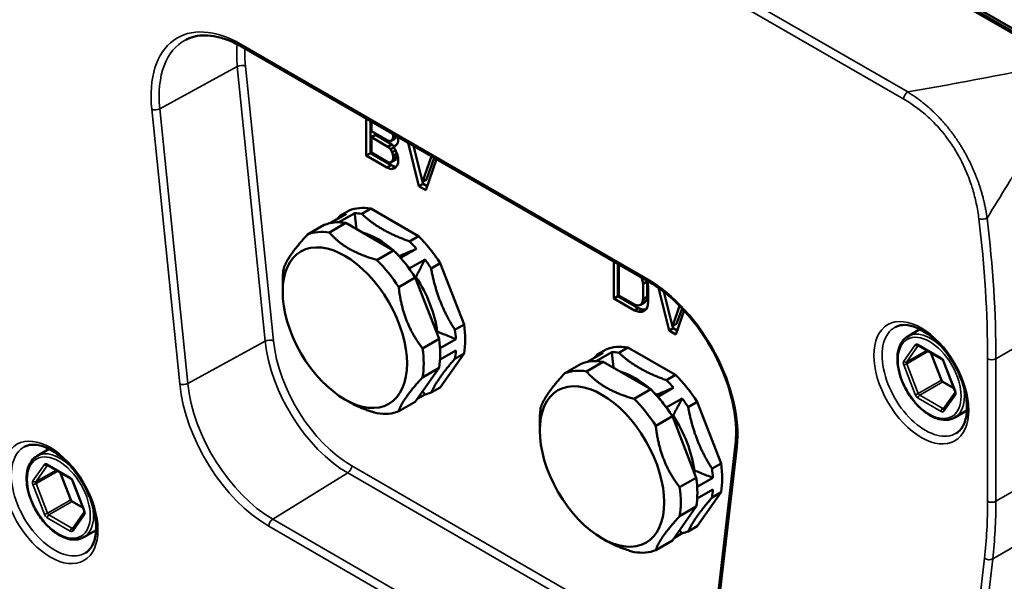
# Paper-space layout 'Sheet_1' of a CAD drawing. Header units: millimetres. Extents: x 0 to 118, y 0 to 118.
# Tile 191 of 206: x 76.21 to 79.52, y 84.44 to 86.32. Entities that reach past the tile are written whole.
import ezdxf

# ---------------------------------------------------------------- set-up
doc = ezdxf.new("R2010")
doc.units = ezdxf.units.MM
doc.layers.add('Visible (ANSI)', color=7, linetype='Continuous', lineweight=50)
doc.layers.add('Visible Narrow (ANSI)', color=7, linetype='Continuous', lineweight=35)

psp = doc.layouts.new('Sheet_1')

# ---------------------------------------------------------------- linework, layer by layer
at = {"layer": 'Visible (ANSI)'}
for p, q in [((76.2685, 88.17351), (79.72586, 86.1774)), ((76.2859, 88.17345), (79.71554, 86.19335)), ((76.95952, 86.22949), (78.32626, 85.44041)), ((77.37637, 85.86426), (77.37637, 85.98883)), ((77.39029, 85.8723), (77.39029, 85.98079)), ((77.39377, 85.97878), (77.39377, 85.94655)), ((77.39377, 85.94655), (77.44887, 85.91474)), ((77.40769, 85.93407), (77.39377, 85.92603)), ((77.46279, 85.90226), (77.40769, 85.93407)), ((77.46489, 85.93772), (77.46627, 85.93205)), ((77.47049, 85.93449), (77.46627, 85.93205)), ((77.44887, 85.89422), (77.39377, 85.92603)), ((77.39377, 85.92603), (77.39377, 85.87474)), ((77.45757, 85.91314), (77.44887, 85.91474)), ((77.46279, 85.90226), (77.44887, 85.89422)), ((77.47149, 85.92117), (77.45757, 85.91314)), ((77.46337, 85.91663), (77.45757, 85.91314)), ((77.46914, 85.89609), (77.46279, 85.90226)), ((77.46627, 85.92521), (77.46337, 85.91663)), ((77.47729, 85.92466), (77.46337, 85.91663)), ((77.46627, 85.92521), (77.46627, 85.93205)), ((77.47641, 85.93107), (77.46627, 85.92521)), ((77.47992, 85.90231), (77.46627, 85.89443)), ((77.47149, 85.92117), (77.47729, 85.92466)), ((77.47207, 85.89451), (77.48077, 85.90316)), ((77.47729, 85.92466), (77.47896, 85.9296)), ((77.48077, 85.90316), (77.48367, 85.91175)), ((77.48367, 85.92543), (77.48326, 85.92711)), ((77.48367, 85.92543), (77.48367, 85.91175)), ((77.51731, 85.90746), (77.55327, 85.76213)), ((77.39029, 85.8723), (77.37637, 85.86426)), ((77.45989, 85.83212), (77.39029, 85.8723)), ((77.39377, 85.87474), (77.44887, 85.84293)), ((77.44887, 85.89422), (77.45757, 85.88578)), ((77.46835, 85.892), (77.45757, 85.88578)), ((77.45757, 85.88578), (77.46337, 85.87559)), ((77.47466, 85.88211), (77.46337, 85.87559)), ((77.46337, 85.87559), (77.46627, 85.86366)), ((77.46627, 85.89443), (77.47207, 85.89451)), ((77.47207, 85.88767), (77.46627, 85.89443)), ((77.47965, 85.87138), (77.46627, 85.86366)), ((77.48077, 85.86896), (77.47207, 85.88767)), ((77.48019, 85.86143), (77.48019, 85.87021)), ((77.48367, 85.85703), (77.48077, 85.86896)), ((77.56487, 85.77596), (77.53474, 85.89739)), ((77.44597, 85.82408), (77.37637, 85.86426)), ((77.45757, 85.84132), (77.44887, 85.84293)), ((77.47149, 85.84936), (77.45757, 85.84132)), ((77.46337, 85.84481), (77.45757, 85.84132)), ((77.46627, 85.8534), (77.46337, 85.84481)), ((77.47729, 85.85285), (77.46337, 85.84481)), ((77.46627, 85.8534), (77.46627, 85.86366)), ((77.48019, 85.86143), (77.46627, 85.8534)), ((77.47149, 85.84936), (77.47729, 85.85285)), ((77.47729, 85.85285), (77.48019, 85.86143)), ((77.48077, 85.83135), (77.48367, 85.83993)), ((77.48367, 85.85703), (77.48367, 85.83993)), ((77.59499, 85.86261), (77.56487, 85.77596)), ((77.57647, 85.74874), (77.61242, 85.85254)), ((77.57879, 85.78399), (77.60426, 85.85726)), ((77.45989, 85.83212), (77.44597, 85.82408)), ((77.44597, 85.82408), (77.46047, 85.81913)), ((77.47439, 85.82717), (77.45989, 85.83212)), ((77.47439, 85.82717), (77.46047, 85.81913)), ((77.46047, 85.81913), (77.47207, 85.82269)), ((77.47207, 85.82269), (77.48077, 85.83135)), ((77.47754, 85.82813), (77.47439, 85.82717)), ((77.56719, 85.77017), (77.55327, 85.76213)), ((77.57879, 85.78399), (77.56487, 85.77596)), ((77.56719, 85.77017), (77.56564, 85.7764)), ((77.58111, 85.76213), (77.56719, 85.77017)), ((77.57647, 85.74874), (77.55327, 85.76213)), ((77.25578, 85.63792), (77.30876, 85.66851)), ((77.33769, 85.67109), (77.28471, 85.6405)), ((77.28835, 85.66244), (77.31889, 85.68007)), ((77.39182, 85.68658), (77.36128, 85.66895)), ((77.39182, 85.68658), (77.55174, 85.59425)), ((77.3083, 85.63836), (77.25262, 85.60622)), ((77.46822, 85.54603), (77.3083, 85.63836)), ((77.17969, 85.5997), (77.23537, 85.63185)), ((77.5212, 85.57662), (77.55174, 85.59425)), ((77.41255, 85.51389), (77.46822, 85.54603)), ((77.49182, 85.52093), (77.5448, 85.55152)), ((77.48747, 85.52725), (77.48646, 85.52694)), ((77.57373, 85.51553), (77.52075, 85.48494)), ((77.62467, 85.50352), (77.59413, 85.48589)), ((77.70463, 85.29743), (77.62467, 85.50352)), ((78.20719, 85.38459), (78.20719, 85.50915)), ((78.22111, 85.39263), (78.22111, 85.50112)), ((78.22459, 85.49911), (78.22459, 85.39506)), ((77.09596, 85.40736), (77.09596, 85.43951)), ((77.54116, 85.4553), (77.48548, 85.42316)), ((77.62112, 85.24922), (77.54116, 85.4553)), ((77.54268, 85.45137), (77.54343, 85.45763)), ((78.30013, 85.45549), (78.30289, 85.44903)), ((78.3071, 85.45147), (78.30289, 85.44903)), ((78.30289, 85.44903), (78.30579, 85.43368)), ((78.31971, 85.44172), (78.30579, 85.43368)), ((78.31971, 85.44172), (78.31918, 85.4445)), ((78.32029, 85.44241), (78.31967, 85.44421)), ((78.31971, 85.39042), (78.31971, 85.44172)), ((78.32318, 85.42363), (78.32029, 85.44241)), ((78.30579, 85.38238), (78.30579, 85.43368)), ((78.32318, 85.42363), (78.32318, 85.37234)), ((78.35739, 85.42048), (78.39278, 85.27744)), ((78.40438, 85.29126), (78.37568, 85.40694)), ((78.22111, 85.39263), (78.20719, 85.38459)), ((78.27679, 85.34441), (78.20719, 85.38459)), ((78.29071, 85.35245), (78.22111, 85.39263)), ((78.22459, 85.39506), (78.27679, 85.36493)), ((78.31101, 85.3715), (78.29709, 85.36347)), ((78.30289, 85.37038), (78.29709, 85.36347)), ((78.30579, 85.38238), (78.30289, 85.37038)), ((78.31681, 85.37841), (78.30289, 85.37038)), ((78.31971, 85.39042), (78.30579, 85.38238)), ((78.31101, 85.3715), (78.31681, 85.37841)), ((78.31681, 85.37841), (78.31971, 85.39042)), ((78.32029, 85.35691), (78.32318, 85.37234)), ((78.28839, 85.36165), (78.27679, 85.36493)), ((78.29071, 85.35245), (78.27679, 85.34441)), ((78.27679, 85.34441), (78.29129, 85.33946)), ((78.29709, 85.36347), (78.28839, 85.36165)), ((78.30521, 85.34749), (78.29071, 85.35245)), ((78.30521, 85.34749), (78.29129, 85.33946)), ((78.29129, 85.33946), (78.30289, 85.3396)), ((78.30289, 85.3396), (78.31449, 85.34658)), ((78.31507, 85.34762), (78.30521, 85.34749)), ((78.31449, 85.34658), (78.32029, 85.35691)), ((78.42828, 85.36001), (78.40438, 85.29126)), ((78.41598, 85.26405), (78.44364, 85.34389)), ((78.4183, 85.2993), (78.43647, 85.35156)), ((77.61479, 85.2737), (77.6094, 85.27941)), ((77.67409, 85.2798), (77.70463, 85.29743)), ((78.4067, 85.28548), (78.39278, 85.27744)), ((78.41598, 85.26405), (78.39278, 85.27744)), ((78.4183, 85.2993), (78.40438, 85.29126)), ((78.4067, 85.28548), (78.40516, 85.29171)), ((78.42062, 85.27744), (78.4067, 85.28548)), ((79.19421, 85.25765), (79.23525, 85.28134)), ((77.56544, 85.21707), (77.62112, 85.24922)), ((77.6243, 85.21804), (77.67728, 85.24863)), ((77.67728, 85.21006), (77.6243, 85.17947)), ((78.15135, 85.19633), (78.18189, 85.21396)), ((78.25482, 85.22047), (78.22428, 85.20284)), ((78.25482, 85.22047), (78.41475, 85.12814)), ((79.23047, 85.22665), (79.30756, 85.18214)), ((77.62467, 85.08644), (77.70463, 85.20019)), ((77.70463, 85.20019), (77.67409, 85.18256)), ((78.17131, 85.17225), (78.11563, 85.14011)), ((78.11878, 85.17181), (78.17176, 85.2024)), ((78.20069, 85.20498), (78.14771, 85.17439)), ((78.33123, 85.07992), (78.17131, 85.17225)), ((79.30754, 85.111), (79.27196, 85.20269)), ((79.3138, 85.17411), (79.35234, 85.07477)), ((77.54116, 85.03822), (77.62112, 85.15197)), ((77.62112, 85.15197), (77.56544, 85.11983)), ((78.0427, 85.13359), (78.09838, 85.16574)), ((78.38421, 85.11051), (78.41475, 85.12814)), ((77.59413, 85.0688), (77.62467, 85.08644)), ((78.27555, 85.04778), (78.33123, 85.07992)), ((78.35482, 85.05482), (78.4078, 85.08541)), ((79.34877, 85.08398), (79.31236, 85.10501)), ((77.30475, 85.04572), (77.31867, 85.03769)), ((77.54791, 85.04783), (77.57373, 85.06273)), ((78.35047, 85.06114), (78.34946, 85.06083)), ((78.43673, 85.04942), (78.38375, 85.01883)), ((79.35317, 85.06919), (79.3147, 85.01446)), ((77.48548, 85.00607), (77.54116, 85.03822)), ((78.48768, 85.03741), (78.45714, 85.01978)), ((78.56764, 84.83132), (78.48768, 85.03741)), ((79.35169, 84.98488), (79.39273, 85.00857)), ((78.40416, 84.98919), (78.34848, 84.95705)), ((78.48412, 84.78311), (78.40416, 84.98919)), ((78.40569, 84.98526), (78.40643, 84.99152)), ((77.95896, 84.94125), (77.95896, 84.9734)), ((76.27113, 84.85583), (76.31217, 84.87952)), ((78.61577, 84.89557), (78.52181, 84.08188)), ((76.30739, 84.82483), (76.38448, 84.78032)), ((78.4778, 84.80759), (78.47241, 84.8133)), ((78.5371, 84.81369), (78.56764, 84.83132)), ((76.38446, 84.70919), (76.34888, 84.80087)), ((78.42844, 84.75096), (78.48412, 84.78311)), ((78.48731, 84.75193), (78.54029, 84.78252)), ((76.39072, 84.77229), (76.42926, 84.67295)), ((78.54029, 84.74394), (78.48731, 84.71336)), ((78.48768, 84.62033), (78.56764, 84.73408)), ((78.56764, 84.73408), (78.5371, 84.71645)), ((76.42569, 84.68216), (76.38928, 84.70319)), ((78.40416, 84.57211), (78.48412, 84.68586)), ((78.48412, 84.68586), (78.42844, 84.65372)), ((76.43009, 84.66737), (76.39162, 84.61264)), ((78.45714, 84.60269), (78.48768, 84.62033)), ((76.42861, 84.58306), (76.46965, 84.60676)), ((78.16775, 84.57961), (78.18167, 84.57158)), ((78.41092, 84.58172), (78.43673, 84.59662)), ((78.34848, 84.53996), (78.40416, 84.57211))]:
    psp.add_line(p, q, dxfattribs=at)
for centre, major_axis, start_param, end_param in [((77.44124, 85.36562), (-0.16732, 0.28981), 6.0920329, 6.2002835), ((77.47178, 85.38325), (-0.16732, 0.28981), 5.8424883, 6.2002835), ((77.44124, 85.36562), (-0.16732, 0.28981), 5.8424883, 5.9507389), ((77.38826, 85.33503), (-0.16732, 0.28981), 5.8424883, 6.2002835), ((77.38826, 85.33503), (-0.16732, 0.28981), 5.9507389, 6.0920329), ((77.33259, 85.30289), (-0.16732, 0.28981), 5.8424883, 6.2002835), ((77.4161, 85.35111), (0.14234, -0.24654), 2.1027961, 2.6095929), ((77.44124, 85.36562), (0.16732, -0.28981), 1.9032427, 2.0114933), ((77.47178, 85.38325), (-0.16732, 0.28981), 4.7952908, 5.153086), ((77.38826, 85.33503), (-0.16732, 0.28981), 4.7952908, 5.153086), ((77.4161, 85.35111), (0.14234, -0.24654), 1.9937846, 2.0692125), ((77.33259, 85.30289), (0.16732, -0.28981), 1.6536981, 2.0114933), ((77.38826, 85.33503), (0.16732, -0.28981), 1.7619487, 1.9032427), ((77.44124, 85.36562), (0.16732, -0.28981), 1.6536981, 1.7619487), ((77.33259, 85.30289), (-0.16732, 0.28981), 0.6065006, 0.7853982), ((77.4161, 85.35111), (0.14234, -0.24654), 0.9465871, 1.6714068), ((77.44124, 85.36562), (0.16732, -0.28981), 0.8560452, 0.9642958), ((77.47178, 85.38325), (-0.16732, 0.28981), 3.7480932, 4.1058884), ((77.38826, 85.33503), (-0.16732, 0.28981), 3.7480932, 4.1058884), ((77.33259, 85.30289), (0.16732, -0.28981), 0.6065006, 0.9642958), ((77.38826, 85.33503), (0.16732, -0.28981), 0.7147512, 0.8560452), ((77.44124, 85.36562), (0.16732, -0.28981), 0.6065006, 0.7147512), ((78.33478, 84.91714), (-0.16732, 0.28981), 5.8424883, 6.2002835), ((78.25127, 84.86892), (-0.16732, 0.28981), 5.8424883, 6.2002835), ((78.25127, 84.86892), (-0.16732, 0.28981), 5.9507389, 6.0920329), ((78.30425, 84.89951), (-0.16732, 0.28981), 6.0920329, 6.2002835), ((78.30425, 84.89951), (-0.16732, 0.28981), 5.8424883, 5.9507389), ((78.19559, 84.83678), (-0.16732, 0.28981), 5.8424883, 6.2002835), ((78.27911, 84.885), (0.14234, -0.24654), 2.1027961, 2.6095929), ((78.30425, 84.89951), (0.16732, -0.28981), 1.9032427, 2.0114933), ((78.33478, 84.91714), (-0.16732, 0.28981), 4.7952908, 5.153086), ((79.31236, 85.11144), (-0.00394, 0.00682), 1.3089969, 2.3561945), ((78.25127, 84.86892), (-0.16732, 0.28981), 4.7952908, 5.153086), ((78.27911, 84.885), (0.14234, -0.24654), 1.9937846, 2.0692125), ((77.44124, 85.36562), (0.16732, -0.28981), 6.0920329, 6.2002835), ((78.19559, 84.83678), (0.16732, -0.28981), 1.6536981, 2.0114933), ((78.25127, 84.86892), (0.16732, -0.28981), 1.7619487, 1.9032427), ((78.30425, 84.89951), (0.16732, -0.28981), 1.6536981, 1.7619487), ((78.19559, 84.83678), (-0.16732, 0.28981), 0.6065006, 0.7853982), ((77.33259, 85.30289), (0.16732, -0.28981), 5.8424883, 6.2002835), ((78.27911, 84.885), (0.14234, -0.24654), 0.9465871, 1.6714068), ((78.30425, 84.89951), (0.16732, -0.28981), 0.8560452, 0.9642958), ((78.33478, 84.91714), (-0.16732, 0.28981), 3.7480932, 4.1058884), ((78.25127, 84.86892), (-0.16732, 0.28981), 3.7480932, 4.1058884), ((78.19559, 84.83678), (0.16732, -0.28981), 0.6065006, 0.9642958), ((78.25127, 84.86892), (0.16732, -0.28981), 0.7147512, 0.8560452), ((78.30425, 84.89951), (0.16732, -0.28981), 0.6065006, 0.7147512), ((76.38928, 84.70962), (-0.00394, 0.00682), 1.3089969, 2.3561945), ((78.30425, 84.89951), (0.16732, -0.28981), 6.0920329, 6.2002835), ((78.19559, 84.83678), (0.16732, -0.28981), 5.8424883, 6.2002835)]:
    psp.add_ellipse(centre, major_axis=major_axis, ratio=0.5773503, start_param=start_param, end_param=end_param, dxfattribs=at)
for centre in [(77.30475, 85.28682), (78.16775, 84.8207)]:
    psp.add_ellipse(centre, major_axis=(0.14764, -0.25572), ratio=0.5773503, dxfattribs=at)
for points, knots in [([(76.77057, 86.25314), (76.78012, 86.25812), (76.79038, 86.26187), (76.81229, 86.26685), (76.82396, 86.26807), (76.84855, 86.26782), (76.86148, 86.26634), (76.88829, 86.26058), (76.90218, 86.2563), (76.93052, 86.24496), (76.94498, 86.23789), (76.95952, 86.22949)], [3.95168604, 3.95168604, 3.95168604, 3.95168604, 4.10382663, 4.10382663, 4.25596722, 4.25596722, 4.4081078, 4.4081078, 4.56024839, 4.56024839, 4.71238898, 4.71238898, 4.71238898, 4.71238898]), ([(78.32626, 85.44041), (78.35606, 85.4232), (78.38621, 85.40037), (78.444, 85.3455), (78.47161, 85.31345), (78.52133, 85.24334), (78.54342, 85.20526), (78.5797, 85.12708), (78.59389, 85.087), (78.61293, 85.00915), (78.61782, 84.9714), (78.61802, 84.92245), (78.61728, 84.90868), (78.61577, 84.89557)], [4.712389, 4.712389, 4.712389, 4.712389, 5.0241842, 5.0241842, 5.3371739, 5.3371739, 5.6512611, 5.6512611, 5.9653613, 5.9653613, 6.27838, 6.27838, 6.4075403, 6.4075403, 6.4075403, 6.4075403]), ([(79.35721, 84.9327), (79.36812, 84.93932), (79.37713, 84.94985), (79.38863, 84.97707), (79.39191, 84.99201), (79.39355, 85.02528), (79.39215, 85.04339), (79.38473, 85.08144), (79.37869, 85.1014), (79.36245, 85.14107), (79.35222, 85.16078), (79.3286, 85.19776), (79.31522, 85.21503), (79.28687, 85.24522), (79.2719, 85.25816), (79.24221, 85.27846), (79.22749, 85.28587), (79.19996, 85.29491), (79.1872, 85.29651), (79.16695, 85.29484), (79.1589, 85.29243), (79.15178, 85.28851)], [5.5101301, 5.5101301, 5.5101301, 5.5101301, 5.9093976, 5.9093976, 6.2277406, 6.2277406, 6.5315838, 6.5315838, 6.8374463, 6.8374463, 7.1457919, 7.1457919, 7.454679, 7.454679, 7.7619621, 7.7619621, 8.0663259, 8.0663259, 8.3729209, 8.3729209, 8.6270369, 8.6270369, 8.6270369, 8.6270369]), ([(79.35169, 84.98488), (79.34327, 84.98002), (79.33363, 84.97734), (79.31267, 84.97641), (79.30129, 84.97839), (79.27765, 84.98691), (79.26537, 84.99372), (79.24147, 85.01142), (79.22986, 85.02234), (79.20856, 85.04711), (79.19885, 85.06093), (79.18224, 85.09011), (79.17533, 85.10545), (79.165, 85.13621), (79.16158, 85.15161), (79.15864, 85.18105), (79.15914, 85.19507), (79.16425, 85.22021), (79.16883, 85.23138), (79.18055, 85.24759), (79.18691, 85.25343), (79.19421, 85.25765)], [0.7853982, 0.7853982, 0.7853982, 0.7853982, 1.0770336, 1.0770336, 1.3851911, 1.3851911, 1.711222, 1.711222, 2.0396066, 2.0396066, 2.3665965, 2.3665965, 2.6929819, 2.6929819, 3.0200481, 3.0200481, 3.3484863, 3.3484863, 3.6739186, 3.6739186, 3.9269908, 3.9269908, 3.9269908, 3.9269908]), ([(79.22937, 85.22711), (79.22937, 85.22711), (79.22938, 85.22711), (79.22947, 85.22709), (79.2296, 85.22706), (79.22996, 85.22692), (79.2302, 85.2268), (79.23047, 85.22665)], [4.33190047, 4.33190047, 4.33190047, 4.33190047, 4.39822972, 4.39822972, 4.55530935, 4.55530935, 4.71238898, 4.71238898, 4.71238898, 4.71238898]), ([(79.30756, 85.18214), (79.30792, 85.18193), (79.30834, 85.18164), (79.30925, 85.1809), (79.30973, 85.18045), (79.31068, 85.17941), (79.31115, 85.17883), (79.31204, 85.17758), (79.31245, 85.17691), (79.31319, 85.17554), (79.31352, 85.17483), (79.31379, 85.17413), (79.3138, 85.17412), (79.3138, 85.17411)], [4.712389, 4.712389, 4.712389, 4.712389, 4.9191126, 4.9191126, 5.1285522, 5.1285522, 5.3379917, 5.3379917, 5.5474312, 5.5474312, 5.7568707, 5.7568707, 5.7595865, 5.7595865, 5.7595865, 5.7595865]), ([(79.35234, 85.07477), (79.35261, 85.07408), (79.35283, 85.0734), (79.35313, 85.07213), (79.35323, 85.07154), (79.35332, 85.07052), (79.35331, 85.07009), (79.35325, 85.06947), (79.3532, 85.06927), (79.35316, 85.06916), (79.35315, 85.06914), (79.35315, 85.06914)], [5.75958653, 5.75958653, 5.75958653, 5.75958653, 5.96902604, 5.96902604, 6.17846555, 6.17846555, 6.38790506, 6.38790506, 6.58848167, 6.58848167, 6.66367382, 6.66367382, 6.66367382, 6.66367382]), ([(76.43413, 84.53088), (76.44504, 84.5375), (76.45405, 84.54803), (76.46555, 84.57525), (76.46883, 84.59019), (76.47047, 84.62346), (76.46907, 84.64157), (76.46165, 84.67963), (76.45561, 84.69958), (76.43937, 84.73925), (76.42914, 84.75896), (76.40553, 84.79594), (76.39214, 84.81321), (76.36379, 84.8434), (76.34882, 84.85634), (76.31913, 84.87664), (76.30441, 84.88405), (76.27688, 84.89309), (76.26412, 84.89469), (76.24387, 84.89302), (76.23582, 84.89061), (76.2287, 84.8867)], [5.5101301, 5.5101301, 5.5101301, 5.5101301, 5.9093976, 5.9093976, 6.2277406, 6.2277406, 6.5315838, 6.5315838, 6.8374463, 6.8374463, 7.1457919, 7.1457919, 7.454679, 7.454679, 7.7619621, 7.7619621, 8.0663259, 8.0663259, 8.3729209, 8.3729209, 8.6270369, 8.6270369, 8.6270369, 8.6270369]), ([(76.42861, 84.58306), (76.42019, 84.5782), (76.41055, 84.57552), (76.38959, 84.5746), (76.37821, 84.57657), (76.35458, 84.58509), (76.34229, 84.5919), (76.31839, 84.6096), (76.30679, 84.62052), (76.28548, 84.64529), (76.27577, 84.65911), (76.25916, 84.68829), (76.25225, 84.70363), (76.24192, 84.73439), (76.2385, 84.74979), (76.23556, 84.77923), (76.23606, 84.79325), (76.24117, 84.81839), (76.24575, 84.82956), (76.25747, 84.84578), (76.26383, 84.85161), (76.27113, 84.85583)], [0.7853982, 0.7853982, 0.7853982, 0.7853982, 1.0770336, 1.0770336, 1.3851911, 1.3851911, 1.711222, 1.711222, 2.0396066, 2.0396066, 2.3665965, 2.3665965, 2.6929819, 2.6929819, 3.0200481, 3.0200481, 3.3484863, 3.3484863, 3.6739186, 3.6739186, 3.9269908, 3.9269908, 3.9269908, 3.9269908]), ([(76.30629, 84.82529), (76.30629, 84.82529), (76.3063, 84.82529), (76.30639, 84.82527), (76.30652, 84.82524), (76.30688, 84.8251), (76.30712, 84.82498), (76.30739, 84.82483)], [4.33190047, 4.33190047, 4.33190047, 4.33190047, 4.39822972, 4.39822972, 4.55530935, 4.55530935, 4.71238898, 4.71238898, 4.71238898, 4.71238898]), ([(76.38448, 84.78032), (76.38484, 84.78011), (76.38526, 84.77982), (76.38617, 84.77908), (76.38665, 84.77863), (76.3876, 84.7776), (76.38807, 84.77701), (76.38896, 84.77576), (76.38937, 84.77509), (76.39011, 84.77372), (76.39044, 84.77301), (76.39071, 84.77231), (76.39072, 84.7723), (76.39072, 84.77229)], [4.712389, 4.712389, 4.712389, 4.712389, 4.9191126, 4.9191126, 5.1285522, 5.1285522, 5.3379917, 5.3379917, 5.5474312, 5.5474312, 5.7568707, 5.7568707, 5.7595865, 5.7595865, 5.7595865, 5.7595865]), ([(76.42926, 84.67295), (76.42953, 84.67226), (76.42975, 84.67158), (76.43005, 84.67031), (76.43015, 84.66972), (76.43024, 84.6687), (76.43023, 84.66827), (76.43017, 84.66765), (76.43012, 84.66745), (76.43008, 84.66734), (76.43008, 84.66732), (76.43008, 84.66732)], [5.75958653, 5.75958653, 5.75958653, 5.75958653, 5.96902604, 5.96902604, 6.17846555, 6.17846555, 6.38790506, 6.38790506, 6.58848167, 6.58848167, 6.66367382, 6.66367382, 6.66367382, 6.66367382])]:
    psp.add_open_spline(points, degree=3, knots=knots, dxfattribs=at)
for points, weights in [([(77.3437, 85.61793), (77.34067, 85.64253), (77.33769, 85.67109)], [1.22339832, 1.17111678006, 1.11406003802]), ([(77.36128, 85.66895), (77.42202, 85.61168), (77.5212, 85.57662)], [1.17861380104, 1.25227716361, 1.17861380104]), ([(77.27859, 85.65109), (77.2833, 85.65664), (77.28835, 85.66244)], [1.18953670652, 1.18455432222, 1.17861380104]), ([(77.25262, 85.60622), (77.30557, 85.54445), (77.41255, 85.51389)], [1.18181818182, 1.25568181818, 1.18181818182]), ([(77.09973, 85.48595), (77.11269, 85.52723), (77.17969, 85.5997)], [1.18181818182, 1.25568181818, 1.18181818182]), ([(77.54343, 85.45763), (77.55704, 85.48406), (77.57373, 85.51553)], [1.241970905, 1.18133348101, 1.11405701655]), ([(77.59413, 85.48589), (77.61489, 85.37175), (77.67409, 85.2798)], [1.17861380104, 1.25227716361, 1.17861380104]), ([(77.48548, 85.42316), (77.49844, 85.30451), (77.56544, 85.21707)], [1.18181818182, 1.25568181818, 1.18181818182]), ([(77.67409, 85.18256), (77.61489, 85.11458), (77.59413, 85.0688)], [1.17861380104, 1.25227716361, 1.17861380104]), ([(78.1416, 85.18498), (78.14631, 85.19053), (78.15135, 85.19633)], [1.18953670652, 1.18455432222, 1.17861380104]), ([(78.20671, 85.15181), (78.20368, 85.17642), (78.20069, 85.20498)], [1.22339832, 1.17111678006, 1.11406003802]), ([(78.22428, 85.20284), (78.28502, 85.14557), (78.38421, 85.11051)], [1.17861380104, 1.25227716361, 1.17861380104]), ([(78.11563, 85.14011), (78.16857, 85.07834), (78.27555, 85.04778)], [1.18181818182, 1.25568181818, 1.18181818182]), ([(77.56544, 85.11983), (77.49844, 85.04735), (77.48548, 85.00607)], [1.18181818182, 1.25568181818, 1.18181818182]), ([(77.96274, 85.01984), (77.9757, 85.06112), (78.0427, 85.13359)], [1.18181818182, 1.25568181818, 1.18181818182]), ([(78.40643, 84.99152), (78.42004, 85.01795), (78.43673, 85.04942)], [1.241970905, 1.18133348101, 1.11405701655]), ([(77.41255, 84.99956), (77.35744, 85.0153), (77.31867, 85.03769)], [1.18181818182, 1.21875, 1.21875]), ([(78.45714, 85.01978), (78.47789, 84.90564), (78.5371, 84.81369)], [1.17861380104, 1.25227716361, 1.17861380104]), ([(78.34848, 84.95705), (78.36144, 84.8384), (78.42844, 84.75096)], [1.18181818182, 1.25568181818, 1.18181818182]), ([(78.5371, 84.71645), (78.47789, 84.64847), (78.45714, 84.60269)], [1.17861380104, 1.25227716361, 1.17861380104]), ([(78.42844, 84.65372), (78.36144, 84.58124), (78.34848, 84.53996)], [1.18181818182, 1.25568181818, 1.18181818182]), ([(78.27555, 84.53345), (78.22044, 84.54919), (78.18167, 84.57158)], [1.18181818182, 1.21875, 1.21875])]:
    psp.add_rational_spline(points, weights, degree=2, dxfattribs=at)
for points in [[(77.5448, 85.55152), (77.53813, 85.54868), (77.52499, 85.5431), (77.50593, 85.53504), (77.49356, 85.52981), (77.48747, 85.52725)], [(77.67728, 85.24863), (77.67002, 85.25148), (77.6557, 85.25713), (77.63494, 85.26545), (77.62144, 85.27096), (77.61479, 85.2737)], [(78.4078, 85.08541), (78.40113, 85.08257), (78.38799, 85.07699), (78.36894, 85.06893), (78.35657, 85.0637), (78.35047, 85.06114)], [(77.57373, 85.06273), (77.57083, 85.06597), (77.56797, 85.06918), (77.56516, 85.07237)], [(78.54029, 84.78252), (78.53302, 84.78537), (78.51871, 84.79102), (78.49794, 84.79934), (78.48445, 84.80485), (78.4778, 84.80759)], [(78.43673, 84.59662), (78.43383, 84.59986), (78.43098, 84.60307), (78.42816, 84.60626)]]:
    psp.add_open_spline(points, degree=3, dxfattribs=at)
at = {"layer": 'Visible Narrow (ANSI)'}
for p, q in [((79.71553, 86.17614), (76.25817, 88.17225)), ((79.18045, 86.05428), (76.11401, 87.82469)), ((76.12743, 87.84851), (79.19389, 86.07809)), ((76.95545, 86.2385), (78.32218, 85.44942)), ((77.06489, 85.24269), (76.97094, 86.16487)), ((76.9437, 86.16309), (76.68346, 86.02165)), ((77.03765, 85.24092), (76.9437, 86.16309)), ((76.65622, 86.01987), (76.75018, 85.09769)), ((76.68346, 86.02165), (76.77742, 85.09947)), ((79.82416, 85.37522), (79.4901, 85.18234)), ((76.77742, 85.09947), (77.03765, 85.24092)), ((79.2192, 85.22939), (79.18065, 85.17455)), ((79.22959, 85.2266), (79.19104, 85.17177)), ((79.19104, 85.17177), (79.25828, 85.21059)), ((79.26385, 85.20738), (79.19104, 85.16534)), ((79.22884, 85.23025), (79.30593, 85.18574)), ((79.23005, 85.22687), (79.22959, 85.2266)), ((79.35412, 85.07441), (79.31557, 85.17375)), ((79.46226, 84.70379), (79.46226, 85.18234)), ((79.4901, 85.18234), (79.4901, 84.70379)), ((79.18065, 85.1617), (79.2192, 85.06236)), ((79.19104, 85.16534), (79.22959, 85.066)), ((79.22959, 85.066), (79.30754, 85.111)), ((79.31236, 85.10501), (79.23441, 85.06)), ((79.30593, 85.00585), (79.22884, 85.05036)), ((79.23441, 85.06), (79.3115, 85.0155)), ((79.31557, 85.00671), (79.35412, 85.06155)), ((79.3115, 85.0155), (79.31812, 85.01932)), ((78.52745, 84.07159), (78.6214, 84.88527)), ((79.4901, 84.70379), (79.82416, 84.89666)), ((76.29612, 84.82757), (76.25758, 84.77274)), ((76.30651, 84.82479), (76.26797, 84.76995)), ((76.26797, 84.76995), (76.3352, 84.80877)), ((76.30576, 84.82843), (76.38285, 84.78392)), ((76.30697, 84.82505), (76.30651, 84.82479)), ((77.32779, 84.82292), (78.50661, 84.14233)), ((76.34077, 84.80556), (76.26797, 84.76352)), ((77.31436, 84.7991), (77.06284, 84.64374)), ((78.49318, 84.11851), (77.31436, 84.7991)), ((76.25758, 84.75988), (76.29612, 84.66054)), ((76.26797, 84.76352), (76.30651, 84.66418)), ((76.43104, 84.67259), (76.39249, 84.77193)), ((76.30651, 84.66418), (76.38446, 84.70919)), ((76.38928, 84.70319), (76.31133, 84.65818)), ((79.81341, 84.70351), (79.47935, 84.51064)), ((76.38285, 84.60403), (76.30576, 84.64854)), ((76.31133, 84.65818), (76.38842, 84.61368)), ((76.39249, 84.60489), (76.43104, 84.65973)), ((77.06284, 84.64374), (78.24166, 83.96315)), ((76.38842, 84.61368), (76.39504, 84.6175)), ((78.22822, 83.93933), (77.0494, 84.61993)), ((79.45162, 84.51257), (79.22634, 82.56162)), ((79.47935, 84.51064), (79.25407, 82.55969))]:
    psp.add_line(p, q, dxfattribs=at)
for centre, major_axis, ratio, start_param, end_param in [((76.95545, 85.8903), (-0.21323, 0.36932), 0.5773503, 5.4977871, 7.1929385), ((76.96888, 85.89806), (-0.20339, 0.35229), 0.5773503, 6.2584901, 7.1929385), ((77.2204, 86.04327), (-0.19718, 0.34153), 0.5773503, 0.6762879, 0.9097532), ((76.96937, 86.24654), (-0.00984, -0.01705), 0.5773503, 5.4977871, 6.2831853), ((77.23384, 86.05103), (-0.18735, 0.32449), 0.5773503, 0.7196857, 0.9097532), ((76.95702, 86.15683), (-0.01958, -0.002), 0.5012804, 3.872086, 5.4079758), ((79.19437, 86.06231), (0.00984, 0.01705), 0.5773503, 0.8203207, 2.3561945), ((76.67014, 86.02791), (-0.01958, -0.002), 0.5012804, 0.7304934, 2.2663831), ((79.44677, 85.66029), (-0.01954, -0.00237), 0.4848137, 0.7209752, 2.2917715), ((76.83149, 86.70122), (1.86024, -3.22202), 0.5773503, 0.7853982, 0.9350563), ((76.84541, 86.70926), (1.87008, -3.23907), 0.5773503, 0.7853982, 0.9350563), ((78.32218, 85.10122), (-0.21323, 0.36932), 0.5773503, 3.8026358, 5.4977871), ((78.3361, 85.45746), (-0.00984, -0.01705), 0.5773503, 5.4977871, 6.2831853), ((79.25322, 85.10987), (-0.10272, 0.17792), 0.5773503, 6.2708424, 9.4371209), ((79.27295, 85.12127), (-0.07874, 0.13638), 0.5773503, 5.2097093, 6.2831853), ((77.05097, 85.23466), (0.01958, 0.002), 0.5012804, 0.7304934, 2.2663831), ((77.31436, 85.1211), (-0.19718, 0.34153), 0.5773503, 0.9097532, 2.3561945), ((77.32779, 85.12885), (-0.18735, 0.32449), 0.5773503, 0.9097532, 2.3561945), ((79.22884, 85.21739), (-0.00787, 0.01364), 0.5773503, 5.4977871, 6.5449847), ((79.22477, 85.2326), (0.00644, -0.00453), 0.7886751, 4.3615096, 5.9323059), ((79.23441, 85.23346), (-0.00394, -0.00682), 0.5773503, 5.4977871, 6.2831853), ((79.23441, 85.22061), (-0.00394, 0.00682), 0.5773503, 0.1679057, 0.2617994), ((79.1903, 85.16256), (-0.00787, 0.01364), 0.5773503, 0.2617994, 1.3089969), ((79.18622, 85.17777), (0.00644, -0.00453), 0.7886751, 4.3615096, 5.9323059), ((79.30593, 85.17289), (-0.00787, 0.01364), 0.5773503, 4.4505896, 5.4977871), ((79.3115, 85.18896), (-0.00394, -0.00682), 0.5773503, 5.4977871, 6.2831853), ((79.32114, 85.17696), (-0.00734, -0.00285), 0.2113249, 0, 0.6319143), ((79.47618, 85.19038), (-0.01969, 0), 0.5773503, 0.7853982, 2.3561945), ((79.18622, 85.16491), (-0.00734, -0.00285), 0.2113249, 0.6319143, 2.2027106), ((79.19587, 85.16577), (-0.00394, 0.00682), 0.5773503, 0.2617994, 1.3089969), ((76.7641, 85.10573), (0.01958, 0.002), 0.5012804, 3.872086, 5.4079758), ((77.0494, 84.96813), (0.21323, -0.36932), 0.5773503, 4.0513458, 5.4977871), ((77.06284, 84.97588), (0.20339, -0.35229), 0.5773503, 4.0513458, 5.4977871), ((79.27295, 85.12127), (0.07874, -0.13638), 0.5773503, 0, 1.0734761), ((79.35968, 85.07762), (-0.00734, -0.00285), 0.2113249, 0, 0.6319143), ((79.34447, 85.07354), (0.00787, -0.01364), 0.5773503, 0.2617994, 1.3089969), ((79.22477, 85.06557), (0.00734, 0.00285), 0.2113249, 3.773507, 5.3443033), ((79.22884, 85.06322), (0.00787, -0.01364), 0.5773503, 4.4505896, 5.4977871), ((79.23441, 85.05357), (-0.00394, -0.00682), 0.5773503, 3.9269908, 5.4977871), ((79.23441, 85.06643), (0.00394, -0.00682), 0.5773503, 4.4505896, 5.4977871), ((79.35968, 85.06476), (-0.00644, 0.00453), 0.7886751, 0.0213241, 1.2199169), ((79.3115, 85.00907), (0.00394, 0.00682), 0.5773503, 0.7853982, 2.3561945), ((79.30593, 85.01871), (0.00787, -0.01364), 0.5773503, 5.4977871, 6.5449847), ((79.3115, 85.02193), (0.00394, -0.00682), 0.5773503, 5.4977871, 6.1827791), ((79.32114, 85.00993), (-0.00644, 0.00453), 0.7886751, 0, 1.2199169), ((76.33014, 84.70806), (-0.10272, 0.17792), 0.5773503, 6.2708424, 9.4371209), ((78.63532, 84.89331), (-0.01956, 0.00226), 0.6445034, 0, 0.8558061), ((76.34987, 84.71945), (-0.07874, 0.13638), 0.5773503, 5.2097093, 6.2831853), ((76.30576, 84.81557), (-0.00787, 0.01364), 0.5773503, 5.4977871, 6.5449847), ((76.30169, 84.83078), (0.00644, -0.00453), 0.7886751, 4.3615096, 5.9323059), ((76.31133, 84.83165), (-0.00394, -0.00682), 0.5773503, 5.4977871, 6.2831853), ((76.31133, 84.81879), (-0.00394, 0.00682), 0.5773503, 0.1679057, 0.2617994), ((77.31387, 84.81488), (-0.00984, -0.01705), 0.5773503, 0.8203047, 2.3561945), ((76.38285, 84.77107), (-0.00787, 0.01364), 0.5773503, 4.4505896, 5.4977871), ((76.38842, 84.78714), (-0.00394, -0.00682), 0.5773503, 5.4977871, 6.2831853), ((76.26722, 84.76074), (-0.00787, 0.01364), 0.5773503, 0.2617994, 1.3089969), ((76.26314, 84.77595), (0.00644, -0.00453), 0.7886751, 4.3615096, 5.9323059), ((76.26314, 84.76309), (-0.00734, -0.00285), 0.2113249, 0.6319143, 2.2027106), ((76.27279, 84.76395), (-0.00394, 0.00682), 0.5773503, 0.2617994, 1.3089969), ((76.39806, 84.77514), (-0.00734, -0.00285), 0.2113249, 0, 0.6319143), ((76.34987, 84.71945), (0.07874, -0.13638), 0.5773503, 0, 1.0734761), ((78.08423, 85.49939), (0.97441, -1.68773), 0.5773503, 0.6610432, 0.7853982), ((79.47618, 84.71182), (0.01969, 0), 0.5773503, 3.9269908, 5.4977871), ((78.09815, 85.50743), (0.98425, -1.70477), 0.5773503, 0.6610432, 0.7853982), ((76.30169, 84.66375), (0.00734, 0.00285), 0.2113249, 3.773507, 5.3443033), ((76.30576, 84.6614), (0.00787, -0.01364), 0.5773503, 4.4505896, 5.4977871), ((76.31133, 84.65175), (-0.00394, -0.00682), 0.5773503, 3.9269908, 5.4977871), ((76.31133, 84.66461), (0.00394, -0.00682), 0.5773503, 4.4505896, 5.4977871), ((76.43661, 84.66294), (-0.00644, 0.00453), 0.7886751, 0.0213241, 1.2199169), ((76.43661, 84.6758), (-0.00734, -0.00285), 0.2113249, 0, 0.6319143), ((76.42139, 84.67173), (0.00787, -0.01364), 0.5773503, 0.2617994, 1.3089969), ((77.06332, 84.62796), (-0.00984, -0.01705), 0.5773503, 3.9618974, 5.4977871), ((76.38842, 84.60725), (0.00394, 0.00682), 0.5773503, 0.7853982, 2.3561945), ((76.38842, 84.62011), (0.00394, -0.00682), 0.5773503, 5.4977871, 6.1827791), ((76.39806, 84.60811), (-0.00644, 0.00453), 0.7886751, 0, 1.2199169), ((76.38285, 84.61689), (0.00787, -0.01364), 0.5773503, 5.4977871, 6.5449847), ((79.46554, 84.5206), (-0.01956, 0.00226), 0.6445034, 0.8558061, 2.4266024)]:
    psp.add_ellipse(centre, major_axis=major_axis, ratio=ratio, start_param=start_param, end_param=end_param, dxfattribs=at)
for centre, major_axis in [((79.23955, 85.10198), (0.11256, -0.19497)), ((79.26739, 85.11805), (0.0748, -0.12956)), ((76.31647, 84.70016), (0.11256, -0.19497)), ((76.34431, 84.71623), (0.0748, -0.12956))]:
    psp.add_ellipse(centre, major_axis=major_axis, ratio=0.5773503, dxfattribs=at)
psp.add_open_spline([(79.71553, 86.17614), (79.54203, 86.14141), (79.36805, 86.10859), (79.19389, 86.07809)], degree=3, dxfattribs=at)
for points, knots in [([(79.46053, 85.65474), (79.48368, 85.69264), (79.50677, 85.73024), (79.53249, 85.77188), (79.5352, 85.77626), (79.54478, 85.79175), (79.55164, 85.80283), (79.57492, 85.84032), (79.5913, 85.8666), (79.61252, 85.90049), (79.61739, 85.90825), (79.63342, 85.93377), (79.64458, 85.95148), (79.67358, 85.99738), (79.69142, 86.02546), (79.72376, 86.07612), (79.73827, 86.09873), (79.75276, 86.12124)], [0, 0, 0, 0, 0.2353259, 0.2353259, 0.2630304, 0.2630304, 0.3333333, 0.3333333, 0.5016631, 0.5016631, 0.5517165, 0.5517165, 0.6666667, 0.6666667, 0.8504839, 0.8504839, 1, 1, 1, 1]), ([(79.19389, 86.07809), (79.19721, 86.07608), (79.20052, 86.07401), (79.20383, 86.0719), (79.20591, 86.07057), (79.20798, 86.06922), (79.21005, 86.06785), (79.21323, 86.06575), (79.21641, 86.06359), (79.21961, 86.06136), (79.22232, 86.05947), (79.22504, 86.05754), (79.22778, 86.05555), (79.23086, 86.05331), (79.23395, 86.051), (79.23707, 86.04862), (79.23844, 86.04757), (79.23982, 86.04651), (79.2412, 86.04543), (79.24319, 86.04387), (79.2452, 86.04228), (79.24722, 86.04065), (79.24966, 86.03868), (79.25211, 86.03667), (79.25455, 86.03462), (79.25697, 86.03261), (79.25937, 86.03056), (79.26175, 86.02849), (79.26401, 86.02652), (79.26625, 86.02454), (79.26847, 86.02255), (79.2708, 86.02045), (79.27311, 86.01834), (79.27537, 86.01624), (79.27766, 86.01411), (79.27991, 86.01198), (79.2821, 86.00987), (79.28414, 86.00791), (79.28612, 86.00597), (79.28804, 86.00407), (79.28924, 86.00288), (79.29042, 86.00171), (79.29157, 86.00054), (79.29345, 85.99865), (79.29526, 85.99679), (79.29703, 85.99495), (79.29884, 85.99307), (79.3006, 85.99121), (79.30234, 85.98936), (79.30408, 85.9875), (79.30579, 85.98564), (79.30749, 85.98377), (79.30917, 85.98192), (79.31084, 85.98005), (79.31251, 85.97816), (79.3138, 85.9767), (79.3151, 85.97523), (79.31639, 85.97373), (79.31802, 85.97184), (79.31966, 85.96992), (79.32132, 85.96795), (79.32235, 85.96673), (79.32339, 85.96549), (79.32443, 85.96422), (79.32694, 85.96119), (79.32951, 85.95802), (79.33213, 85.95473), (79.33464, 85.95156), (79.3372, 85.94827), (79.33978, 85.94488), (79.3408, 85.94355), (79.34182, 85.94219), (79.34284, 85.94082), (79.34528, 85.93756), (79.34773, 85.93421), (79.35018, 85.93079), (79.35261, 85.9274), (79.35503, 85.92394), (79.35745, 85.92041), (79.35928, 85.91773), (79.36112, 85.915), (79.36294, 85.91225), (79.36515, 85.9089), (79.36735, 85.9055), (79.36952, 85.90206), (79.36984, 85.90156), (79.37015, 85.90106), (79.37047, 85.90056), (79.37262, 85.89713), (79.37474, 85.89368), (79.37683, 85.8902), (79.37894, 85.88669), (79.38102, 85.88315), (79.38305, 85.87961), (79.3851, 85.87605), (79.38711, 85.87248), (79.38906, 85.86892), (79.39104, 85.86532), (79.39296, 85.86172), (79.39483, 85.85816), (79.39554, 85.85681), (79.39624, 85.85546), (79.39693, 85.85412), (79.39741, 85.8532), (79.39788, 85.85228), (79.39834, 85.85137), (79.40009, 85.84792), (79.40179, 85.84452), (79.40343, 85.84114), (79.40512, 85.83765), (79.40676, 85.8342), (79.40836, 85.83076), (79.40998, 85.82727), (79.41155, 85.8238), (79.41307, 85.82034), (79.41463, 85.81682), (79.41614, 85.81331), (79.41762, 85.80979), (79.41828, 85.80823), (79.41893, 85.80666), (79.41957, 85.80509), (79.42104, 85.80152), (79.42247, 85.79794), (79.42388, 85.79434), (79.42403, 85.79394), (79.42419, 85.79354), (79.42434, 85.79314), (79.4257, 85.78964), (79.42703, 85.78612), (79.42833, 85.78256), (79.42964, 85.779), (79.43092, 85.77541), (79.43219, 85.77177), (79.43344, 85.76815), (79.43468, 85.76448), (79.43589, 85.76075), (79.43628, 85.75958), (79.43666, 85.7584), (79.43703, 85.75722), (79.43824, 85.75344), (79.43943, 85.7496), (79.4406, 85.74567), (79.44177, 85.74178), (79.44291, 85.73781), (79.44404, 85.73375), (79.44431, 85.73276), (79.44459, 85.73176), (79.44486, 85.73076), (79.44613, 85.72607), (79.44738, 85.72126), (79.4486, 85.71634), (79.44927, 85.71361), (79.44993, 85.71083), (79.45059, 85.70803), (79.45174, 85.70306), (79.45285, 85.69799), (79.45392, 85.69284), (79.45497, 85.68774), (79.45597, 85.68255), (79.45691, 85.67729), (79.45785, 85.67208), (79.45873, 85.66679), (79.45955, 85.66145), (79.45989, 85.65922), (79.46022, 85.65698), (79.46053, 85.65474)], [0, 0, 0, 0, 0.0264557, 0.0264557, 0.0264557, 0.0430451, 0.0430451, 0.0430451, 0.0684555, 0.0684555, 0.0684555, 0.0900526, 0.0900526, 0.0900526, 0.1143248, 0.1143248, 0.1143248, 0.125, 0.125, 0.125, 0.140419, 0.140419, 0.140419, 0.159146, 0.159146, 0.159146, 0.1776209, 0.1776209, 0.1776209, 0.1951483, 0.1951483, 0.1951483, 0.2136611, 0.2136611, 0.2136611, 0.2324953, 0.2324953, 0.2324953, 0.25, 0.25, 0.25, 0.260938, 0.260938, 0.260938, 0.2786582, 0.2786582, 0.2786582, 0.2967133, 0.2967133, 0.2967133, 0.3148352, 0.3148352, 0.3148352, 0.332816, 0.332816, 0.332816, 0.346717, 0.346717, 0.346717, 0.3641793, 0.3641793, 0.3641793, 0.375, 0.375, 0.375, 0.4009295, 0.4009295, 0.4009295, 0.4258928, 0.4258928, 0.4258928, 0.4357471, 0.4357471, 0.4357471, 0.4591946, 0.4591946, 0.4591946, 0.4823573, 0.4823573, 0.4823573, 0.5, 0.5, 0.5, 0.5214362, 0.5214362, 0.5214362, 0.5245625, 0.5245625, 0.5245625, 0.5458558, 0.5458558, 0.5458558, 0.567365, 0.567365, 0.567365, 0.5890293, 0.5890293, 0.5890293, 0.6109794, 0.6109794, 0.6109794, 0.6192958, 0.6192958, 0.6192958, 0.625, 0.625, 0.625, 0.6464576, 0.6464576, 0.6464576, 0.6686126, 0.6686126, 0.6686126, 0.6911111, 0.6911111, 0.6911111, 0.7139933, 0.7139933, 0.7139933, 0.7242085, 0.7242085, 0.7242085, 0.7474391, 0.7474391, 0.7474391, 0.75, 0.75, 0.75, 0.7725695, 0.7725695, 0.7725695, 0.7951538, 0.7951538, 0.7951538, 0.8176245, 0.8176245, 0.8176245, 0.8246695, 0.8246695, 0.8246695, 0.8471931, 0.8471931, 0.8471931, 0.8695387, 0.8695387, 0.8695387, 0.875, 0.875, 0.875, 0.9005257, 0.9005257, 0.9005257, 0.9147396, 0.9147396, 0.9147396, 0.9399488, 0.9399488, 0.9399488, 0.9649144, 0.9649144, 0.9649144, 0.9896695, 0.9896695, 0.9896695, 1, 1, 1, 1]), ([(79.18045, 86.05428), (79.18575, 86.05122), (79.19104, 86.04802), (79.19633, 86.04467), (79.20213, 86.04101), (79.20791, 86.03716), (79.21368, 86.03314), (79.22003, 86.02871), (79.22635, 86.02407), (79.23263, 86.0192), (79.23957, 86.01382), (79.24646, 86.00818), (79.25327, 86.00226), (79.25948, 85.99687), (79.26563, 85.99125), (79.27169, 85.9854), (79.27299, 85.98416), (79.27428, 85.9829), (79.27556, 85.98164), (79.28366, 85.97366), (79.29162, 85.96528), (79.29936, 85.95651), (79.30428, 85.95095), (79.30911, 85.94523), (79.31384, 85.93938), (79.31747, 85.93488), (79.32105, 85.9303), (79.32456, 85.92564), (79.33372, 85.91349), (79.34244, 85.90081), (79.35061, 85.88774), (79.35083, 85.88739), (79.35105, 85.88704), (79.35127, 85.88669), (79.3591, 85.8741), (79.36644, 85.86114), (79.37323, 85.84795), (79.37393, 85.84658), (79.37463, 85.84521), (79.37533, 85.84383), (79.37774, 85.83904), (79.38008, 85.83423), (79.38234, 85.82939), (79.38733, 85.81874), (79.39196, 85.80798), (79.39622, 85.79719), (79.39981, 85.78812), (79.40313, 85.77902), (79.4062, 85.76992), (79.40829, 85.76373), (79.41027, 85.75754), (79.41213, 85.75136), (79.41691, 85.73547), (79.42093, 85.71963), (79.42425, 85.70396), (79.42796, 85.68648), (79.43079, 85.66921), (79.43285, 85.65225)], [0.00000005, 0.00000005, 0.00000005, 0.00000005, 0.04275503, 0.04275503, 0.04275503, 0.0896092, 0.0896092, 0.0896092, 0.14118951, 0.14118951, 0.14118951, 0.19812023, 0.19812023, 0.19812023, 0.25, 0.25, 0.25, 0.26105539, 0.26105539, 0.26105539, 0.33075306, 0.33075306, 0.33075306, 0.375, 0.375, 0.375, 0.40898107, 0.40898107, 0.40898107, 0.49763852, 0.49763852, 0.49763852, 0.5, 0.5, 0.5, 0.58527443, 0.58527443, 0.58527443, 0.59415338, 0.59415338, 0.59415338, 0.625, 0.625, 0.625, 0.6929286, 0.6929286, 0.6929286, 0.75, 0.75, 0.75, 0.78882667, 0.78882667, 0.78882667, 0.88865192, 0.88865192, 0.88865192, 1, 1, 1, 1])]:
    psp.add_open_spline(points, degree=3, knots=knots, dxfattribs=at)

doc.saveas('drawing.dxf')
